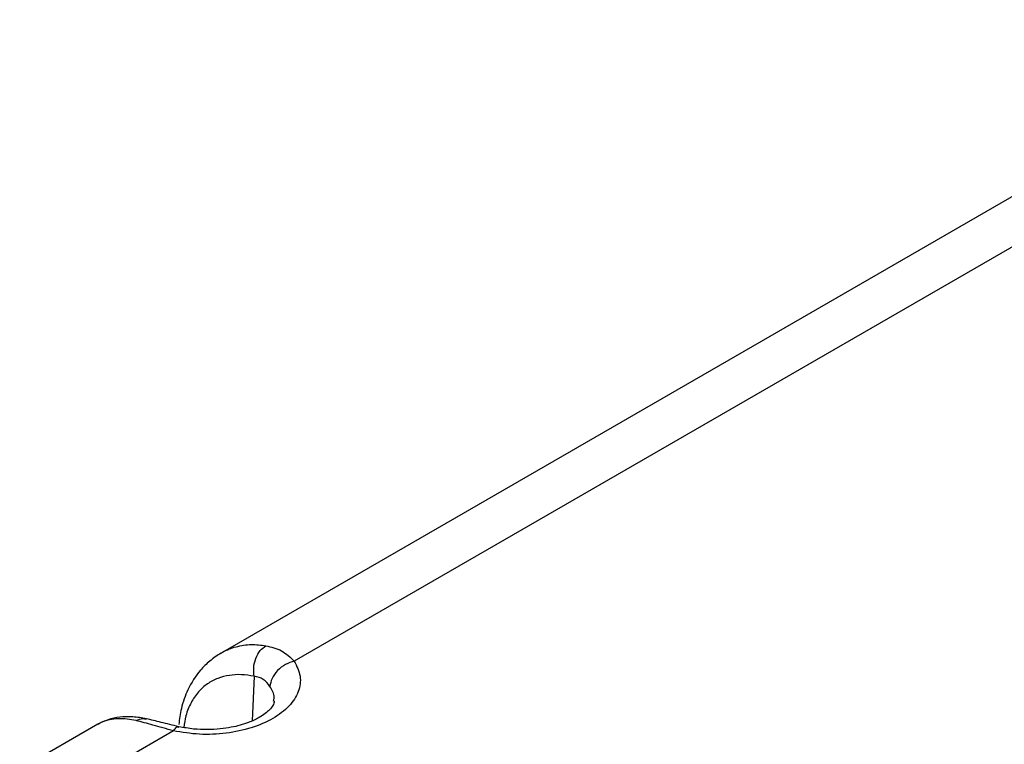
# Paper-space layout 'Sheet1' of a CAD drawing. Header units: millimetres. Extents: x -7 to 420, y -21 to 297.
# Tile 83 of 105: x 267 to 294, y 224 to 243. Entities that reach past the tile are written whole.
import ezdxf

# ---------------------------------------------------------------- set-up
doc = ezdxf.new("R2010")
doc.units = ezdxf.units.MM

psp = doc.layouts.new('Sheet1')

# ---------------------------------------------------------------- linework, layer by layer
at = {"color": 7, "linetype": 'Continuous', "lineweight": 25}
for p, q in [((297.768, 240.563), (272.515, 225.985)), ((299.799, 240.383), (274.484, 225.769)), ((269.201, 224.072), (267.098, 222.858)), ((271.232, 223.891), (269.139, 222.684))]:
    psp.add_line(p, q, dxfattribs=at)
at = {"color": 8, "linetype": 'Continuous', "lineweight": 25}
psp.add_line((273.406, 225.365), (273.353, 224.165), dxfattribs=at)
at = {"color": 7, "linetype": 'Continuous', "lineweight": 25}
for points, knots in [([(291.873, 209.56), (292.38, 209.627), (293.755, 209.81), (295.957, 210.208), (298.447, 210.782), (300.861, 211.463), (303.187, 212.237), (305.404, 213.091), (307.513, 214.017), (309.521, 215.002), (311.706, 216.187), (314.029, 217.59), (316.46, 219.218), (318.89, 220.989), (321.327, 222.893), (324.252, 225.294), (327.564, 228.101), (330.739, 230.734), (333.376, 232.793), (335.416, 234.3), (337.543, 235.767), (339.776, 237.184), (342.14, 238.535), (344.643, 239.81), (347.279, 240.993), (350.031, 242.083), (351.967, 242.71), (352.934, 243.023)], [0, 0, 0, 0, 0.0181844, 0.0492811, 0.0804962, 0.1117804, 0.1430495, 0.1741918, 0.2048489, 0.2355321, 0.2661989, 0.3095315, 0.352901, 0.3962582, 0.4461801, 0.4961067, 0.573894, 0.651674, 0.6902418, 0.7288301, 0.7674001, 0.8059431, 0.8446974, 0.883574, 0.9224649, 0.9612895, 1, 1, 1, 1]), ([(273.406, 225.365), (273.397, 225.441), (273.379, 225.598), (273.439, 225.846), (273.556, 226.061), (273.666, 226.143), (273.719, 226.183)], [0, 0, 0, 0, 0.24074, 0.499998, 0.759259, 1, 1, 1, 1]), ([(273.719, 226.183), (273.866, 226.148), (274.163, 226.076), (274.376, 225.872), (274.484, 225.769)], [0, 0, 0, 0, 0.4937023, 1, 1, 1, 1]), ([(272.516, 225.985), (272.41, 225.917), (272.208, 225.786), (271.892, 225.466), (271.621, 225.045), (271.44, 224.54), (271.396, 224.209), (271.376, 224.064)], [0, 0, 0, 0, 0.170438, 0.327749, 0.602545, 0.826101, 1, 1, 1, 1]), ([(274.484, 225.769), (274.55, 225.635), (274.681, 225.366), (274.618, 224.944), (274.367, 224.549), (273.929, 224.212), (273.344, 223.959), (272.661, 223.814), (271.929, 223.778), (271.464, 223.854), (271.232, 223.891)], [0, 0, 0, 0, 0.125, 0.25, 0.375, 0.5, 0.625, 0.75, 0.875, 1, 1, 1, 1]), ([(274.484, 225.769), (274.404, 225.744), (274.238, 225.693), (274.022, 225.522), (273.868, 225.307), (273.842, 225.158), (273.829, 225.086)], [0, 0, 0, 0, 0.240773, 0.5, 0.759229, 1, 1, 1, 1]), ([(273.829, 225.086), (273.775, 225.158), (273.667, 225.302), (273.493, 225.344), (273.406, 225.365)], [0, 0, 0, 0, 0.500677, 1, 1, 1, 1]), ([(273.945, 224.693), (273.938, 224.654), (273.927, 224.586), (273.839, 224.474), (273.715, 224.363), (273.52, 224.234), (273.226, 224.097), (272.86, 223.994), (272.483, 223.939), (272.141, 223.92), (271.763, 223.935), (271.51, 223.981), (271.379, 224.004)], [0, 0, 0, 0, 0.140265, 0.249608, 0.325481, 0.396243, 0.49823, 0.632266, 0.71172, 0.799456, 0.895531, 1, 1, 1, 1]), ([(270.506, 224.219), (270.382, 224.24), (270.135, 224.281), (269.787, 224.268), (269.468, 224.204), (269.289, 224.116), (269.2, 224.071)], [0, 0, 0, 0, 0.248862, 0.499179, 0.749809, 1, 1, 1, 1]), ([(271.232, 223.891), (271.041, 223.947), (270.666, 224.057), (270.375, 224.133), (270.231, 224.17)], [0, 0, 0, 0, 0.506085, 1, 1, 1, 1]), ([(271.379, 224.004), (271.215, 224.044), (270.887, 224.125), (270.633, 224.187), (270.506, 224.219)], [0, 0, 0, 0, 0.499912, 1, 1, 1, 1])]:
    psp.add_open_spline(points, degree=3, knots=knots, dxfattribs=at)
at = {"color": 8, "linetype": 'Continuous', "lineweight": 25}
for points, knots in [([(272.518, 225.981), (272.529, 225.99), (272.649, 226.076), (272.922, 226.164), (273.313, 226.235), (273.588, 226.2), (273.719, 226.183)], [0, 0, 0, 0, 0.034787, 0.355702, 0.692457, 1, 1, 1, 1]), ([(273.406, 225.365), (273.289, 225.382), (273.059, 225.415), (272.73, 225.394), (272.422, 225.315), (272.141, 225.166), (271.897, 224.95), (271.7, 224.66), (271.564, 224.338), (271.527, 224.09), (271.511, 223.984)], [0, 0, 0, 0, 0.127095, 0.250679, 0.37976, 0.506181, 0.63625, 0.767574, 0.899907, 1, 1, 1, 1]), ([(273.928, 224.693), (273.934, 224.726), (273.959, 224.86), (273.885, 224.989), (273.829, 225.086)], [0, 0, 0, 0, 0.248038, 1, 1, 1, 1]), ([(270.231, 224.17), (270.149, 224.185), (269.98, 224.215), (269.74, 224.223), (269.518, 224.196), (269.337, 224.145), (269.242, 224.09), (269.203, 224.068)], [0, 0, 0, 0, 0.201773, 0.416493, 0.64426, 0.853062, 1, 1, 1, 1]), ([(270.231, 224.17), (270.29, 224.198), (270.383, 224.241), (270.471, 224.216), (270.504, 224.207)], [0, 0, 0, 0, 0.636383, 1, 1, 1, 1]), ([(271.232, 223.891), (271.262, 223.933), (271.316, 224.006), (271.359, 223.997), (271.378, 223.993)], [0, 0, 0, 0, 0.561769, 1, 1, 1, 1])]:
    psp.add_open_spline(points, degree=3, knots=knots, dxfattribs=at)

doc.saveas('drawing.dxf')
